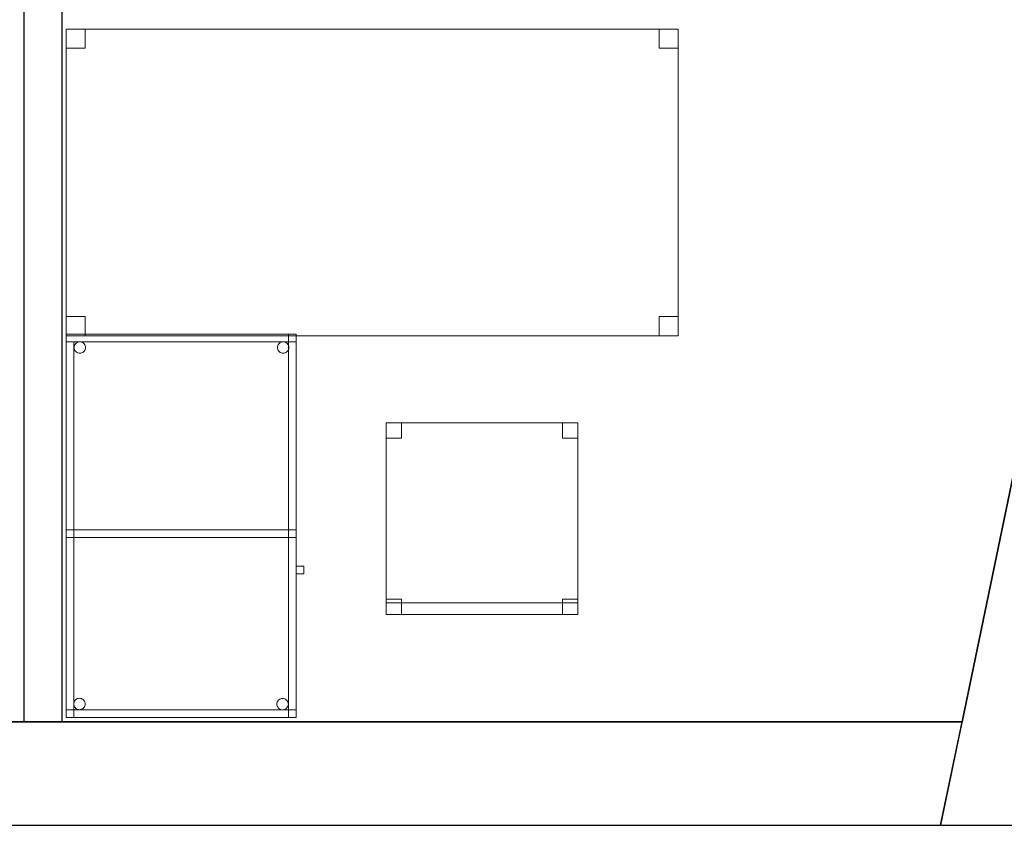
# Model space of a CAD drawing. Header units: metres. Extents: x 397.7 to 427.5, y 12.7 to 28.4.
# Tile 123 of 138: x 421.3 to 423.8, y 12.8 to 14.9. Entities that reach past the tile are written whole.
import ezdxf

# ---------------------------------------------------------------- set-up
doc = ezdxf.new("R2010")
doc.units = ezdxf.units.M
doc.layers.add('01_SUELOS', color=7, linetype='Continuous', lineweight=25, true_color=0x007f00)
for name, color, linetype, lineweight in [('02_MOBILIARIO', 7, 'Continuous', 18), ('A-DETL-____-MBND', 7, 'Continuous', 18), ('A-WALL-____-MCUT', 7, 'Continuous', 25), ('A-WALL-____-OTLN', 7, 'Continuous', 25)]:
    doc.layers.add(name, color=color, linetype=linetype, lineweight=lineweight)

# ---------------------------------------------------------------- blocks, each defined once
blk = doc.blocks.new('Family - Taula 100X60_P3-156332-06_CLI_AIGUA_P3')
at = {"layer": 'A-DETL-____-MBND', "color": 253, "true_color": 0xaaaaaa}
for p, q in [((0.6, 1), (0, 1)), ((0, 1), (0.6, 1)), ((0, 1), (0, 0)), ((0, 0), (0, 1)), ((0.6, 1), (0, 1)), ((0, 1), (0.6, 1)), ((0, 1), (0, 0)), ((0, 0), (0, 1)), ((0, 0.98), (0, 1)), ((0, 1), (0, 0.98)), ((0, 1), (0.6, 1)), ((0.6, 1), (0, 1)), ((0, 1), (0.58, 1)), ((0, 0), (0, 1)), ((0.58, 1), (0, 1)), ((0, 1), (0, 0)), ((0.6, 0.98), (0, 0.98)), ((0, 0.98), (0.6, 0.98)), ((0, 0.98), (0.02, 0.98)), ((0.02, 0.98), (0, 0.98)), ((0, 0), (0, 0.98)), ((0, 0.98), (0, 0)), ((0.02, 0.98), (0.02, 0)), ((0.02, 0), (0.02, 0.98)), ((0.0247, 0.9746), (0.0266, 0.9764)), ((0.0266, 0.9764), (0.0247, 0.9746)), ((0.0266, 0.9764), (0.0287, 0.9779)), ((0.0287, 0.9779), (0.0266, 0.9764)), ((0.0287, 0.9779), (0.0311, 0.979)), ((0.0311, 0.979), (0.0287, 0.9779)), ((0.0311, 0.979), (0.0336, 0.9797)), ((0.0336, 0.9797), (0.0311, 0.979)), ((0.0336, 0.9797), (0.0362, 0.9799)), ((0.0362, 0.9799), (0.0336, 0.9797)), ((0.0362, 0.9799), (0.0388, 0.9797)), ((0.0388, 0.9797), (0.0362, 0.9799)), ((0.0388, 0.9797), (0.0413, 0.979)), ((0.0413, 0.979), (0.0388, 0.9797)), ((0.0413, 0.979), (0.0436, 0.9779)), ((0.0436, 0.9779), (0.0413, 0.979)), ((0.0436, 0.9779), (0.0458, 0.9764)), ((0.0458, 0.9764), (0.0436, 0.9779)), ((0.0458, 0.9764), (0.0476, 0.9746)), ((0.0476, 0.9746), (0.0458, 0.9764)), ((0.5547, 0.9746), (0.5566, 0.9764)), ((0.5566, 0.9764), (0.5547, 0.9746)), ((0.5566, 0.9764), (0.5587, 0.9779)), ((0.5587, 0.9779), (0.5566, 0.9764)), ((0.5587, 0.9779), (0.5611, 0.979)), ((0.5611, 0.979), (0.5587, 0.9779)), ((0.5611, 0.979), (0.5636, 0.9797)), ((0.5636, 0.9797), (0.5611, 0.979)), ((0.5636, 0.9797), (0.5662, 0.9799)), ((0.5662, 0.9799), (0.5636, 0.9797)), ((0.5662, 0.9799), (0.5688, 0.9797)), ((0.5688, 0.9797), (0.5662, 0.9799)), ((0.5688, 0.9797), (0.5713, 0.979)), ((0.5713, 0.979), (0.5688, 0.9797)), ((0.5713, 0.979), (0.5736, 0.9779)), ((0.5736, 0.9779), (0.5713, 0.979)), ((0.5736, 0.9779), (0.5758, 0.9764)), ((0.5758, 0.9764), (0.5736, 0.9779)), ((0.5758, 0.9764), (0.5776, 0.9746)), ((0.5776, 0.9746), (0.5758, 0.9764)), ((0.58, 1), (0.58, 0)), ((0.58, 0), (0.58, 1)), ((0.6, 0), (0.6, 1)), ((0.6, 1), (0.6, 0)), ((0.6, 0), (0.6, 1)), ((0.6, 1), (0.6, 0)), ((0.6, 1), (0.6, 0.98)), ((0.6, 1), (0.6, 0.98)), ((0.0212, 0.965), (0.0215, 0.9676)), ((0.0215, 0.9676), (0.0212, 0.965)), ((0.0215, 0.9624), (0.0212, 0.965)), ((0.0212, 0.965), (0.0215, 0.9624)), ((0.0215, 0.9676), (0.0221, 0.9701)), ((0.0221, 0.9701), (0.0215, 0.9676)), ((0.0221, 0.9599), (0.0215, 0.9624)), ((0.0215, 0.9624), (0.0221, 0.9599)), ((0.0221, 0.9701), (0.0232, 0.9725)), ((0.0232, 0.9725), (0.0221, 0.9701)), ((0.0232, 0.9575), (0.0221, 0.9599)), ((0.0221, 0.9599), (0.0232, 0.9575)), ((0.0232, 0.9725), (0.0247, 0.9746)), ((0.0247, 0.9746), (0.0232, 0.9725)), ((0.0247, 0.9554), (0.0232, 0.9575)), ((0.0232, 0.9575), (0.0247, 0.9554)), ((0.0266, 0.9536), (0.0247, 0.9554)), ((0.0247, 0.9554), (0.0266, 0.9536)), ((0.0287, 0.9521), (0.0266, 0.9536)), ((0.0266, 0.9536), (0.0287, 0.9521)), ((0.0311, 0.951), (0.0287, 0.9521)), ((0.0287, 0.9521), (0.0311, 0.951)), ((0.0336, 0.9503), (0.0311, 0.951)), ((0.0311, 0.951), (0.0336, 0.9503)), ((0.0413, 0.951), (0.0388, 0.9503)), ((0.0388, 0.9503), (0.0413, 0.951)), ((0.0436, 0.9521), (0.0413, 0.951)), ((0.0413, 0.951), (0.0436, 0.9521)), ((0.0458, 0.9536), (0.0436, 0.9521)), ((0.0436, 0.9521), (0.0458, 0.9536)), ((0.0476, 0.9554), (0.0458, 0.9536)), ((0.0458, 0.9536), (0.0476, 0.9554)), ((0.0476, 0.9746), (0.0491, 0.9725)), ((0.0491, 0.9725), (0.0476, 0.9746)), ((0.0491, 0.9575), (0.0476, 0.9554)), ((0.0476, 0.9554), (0.0491, 0.9575)), ((0.0491, 0.9725), (0.0502, 0.9701)), ((0.0502, 0.9701), (0.0491, 0.9725)), ((0.0502, 0.9599), (0.0491, 0.9575)), ((0.0491, 0.9575), (0.0502, 0.9599)), ((0.0502, 0.9701), (0.0509, 0.9676)), ((0.0509, 0.9676), (0.0502, 0.9701)), ((0.0509, 0.9624), (0.0502, 0.9599)), ((0.0502, 0.9599), (0.0509, 0.9624)), ((0.0509, 0.9676), (0.0511, 0.965)), ((0.0511, 0.965), (0.0509, 0.9676)), ((0.0511, 0.965), (0.0509, 0.9624)), ((0.0509, 0.9624), (0.0511, 0.965)), ((0.5512, 0.965), (0.5515, 0.9676)), ((0.5515, 0.9676), (0.5512, 0.965)), ((0.5515, 0.9624), (0.5512, 0.965)), ((0.5512, 0.965), (0.5515, 0.9624)), ((0.5515, 0.9676), (0.5521, 0.9701)), ((0.5521, 0.9701), (0.5515, 0.9676)), ((0.5521, 0.9599), (0.5515, 0.9624)), ((0.5515, 0.9624), (0.5521, 0.9599)), ((0.5521, 0.9701), (0.5532, 0.9725)), ((0.5532, 0.9725), (0.5521, 0.9701)), ((0.5532, 0.9575), (0.5521, 0.9599)), ((0.5521, 0.9599), (0.5532, 0.9575)), ((0.5532, 0.9725), (0.5547, 0.9746)), ((0.5547, 0.9746), (0.5532, 0.9725)), ((0.5547, 0.9554), (0.5532, 0.9575)), ((0.5532, 0.9575), (0.5547, 0.9554)), ((0.5566, 0.9536), (0.5547, 0.9554)), ((0.5547, 0.9554), (0.5566, 0.9536)), ((0.5587, 0.9521), (0.5566, 0.9536)), ((0.5566, 0.9536), (0.5587, 0.9521)), ((0.5611, 0.951), (0.5587, 0.9521)), ((0.5587, 0.9521), (0.5611, 0.951)), ((0.5636, 0.9503), (0.5611, 0.951)), ((0.5611, 0.951), (0.5636, 0.9503)), ((0.5713, 0.951), (0.5688, 0.9503)), ((0.5688, 0.9503), (0.5713, 0.951)), ((0.5736, 0.9521), (0.5713, 0.951)), ((0.5713, 0.951), (0.5736, 0.9521)), ((0.5758, 0.9536), (0.5736, 0.9521)), ((0.5736, 0.9521), (0.5758, 0.9536)), ((0.5776, 0.9554), (0.5758, 0.9536)), ((0.5758, 0.9536), (0.5776, 0.9554)), ((0.5776, 0.9746), (0.5791, 0.9725)), ((0.5791, 0.9725), (0.5776, 0.9746)), ((0.5791, 0.9575), (0.5776, 0.9554)), ((0.5776, 0.9554), (0.5791, 0.9575)), ((0.5791, 0.9725), (0.5802, 0.9701)), ((0.5802, 0.9701), (0.5791, 0.9725)), ((0.5802, 0.9599), (0.5791, 0.9575)), ((0.5791, 0.9575), (0.5802, 0.9599)), ((0.5802, 0.9701), (0.5809, 0.9676)), ((0.5809, 0.9676), (0.5802, 0.9701)), ((0.5809, 0.9624), (0.5802, 0.9599)), ((0.5802, 0.9599), (0.5809, 0.9624)), ((0.5809, 0.9676), (0.5811, 0.965)), ((0.5811, 0.965), (0.5809, 0.9676)), ((0.5811, 0.965), (0.5809, 0.9624)), ((0.5809, 0.9624), (0.5811, 0.965)), ((0.0362, 0.9501), (0.0336, 0.9503)), ((0.0336, 0.9503), (0.0362, 0.9501)), ((0.0388, 0.9503), (0.0362, 0.9501)), ((0.0362, 0.9501), (0.0388, 0.9503)), ((0.5662, 0.9501), (0.5636, 0.9503)), ((0.5636, 0.9503), (0.5662, 0.9501)), ((0.5688, 0.9503), (0.5662, 0.9501)), ((0.5662, 0.9501), (0.5688, 0.9503)), ((0, 0.47), (0, 0.49)), ((0, 0.49), (0, 0.47)), ((0, 0.49), (0.58, 0.49)), ((0.58, 0.49), (0, 0.49)), ((0, 0.47), (0, 0.49)), ((0, 0.49), (0, 0.47)), ((0, 0.49), (0.6, 0.49)), ((0.6, 0.49), (0, 0.49)), ((0.58, 0.49), (0.58, 0.47)), ((0.58, 0.49), (0.58, 0.47)), ((0.58, 0.49), (0.6, 0.49)), ((0.6, 0.49), (0.58, 0.49)), ((0.58, 0), (0.58, 0.49)), ((0.58, 0.49), (0.58, 0)), ((0.6, 0.49), (0.6, 0)), ((0.6, 0), (0.6, 0.49)), ((0.6, 0.49), (0.6, 0.47)), ((0.6, 0.49), (0.6, 0.47)), ((0.58, 0.47), (0, 0.47)), ((0, 0.47), (0.58, 0.47)), ((0.6, 0.47), (0, 0.47)), ((0, 0.47), (0.6, 0.47)), ((0.6, 0.3744), (0.6, 0.3944)), ((0.6, 0.3944), (0.62, 0.3944)), ((0.62, 0.3944), (0.6, 0.3944)), ((0.6, 0.3944), (0.6, 0.3744)), ((0.62, 0.3944), (0.62, 0.3744)), ((0.62, 0.3744), (0.62, 0.3944)), ((0.62, 0.3744), (0.6, 0.3744)), ((0.6, 0.3744), (0.62, 0.3744)), ((0.02, 0.0353), (0.0203, 0.0379)), ((0.0203, 0.0379), (0.02, 0.0353)), ((0.0203, 0.0327), (0.02, 0.0353)), ((0.02, 0.0353), (0.0203, 0.0327)), ((0.0203, 0.0379), (0.0209, 0.0404)), ((0.0209, 0.0404), (0.0203, 0.0379)), ((0.0209, 0.0302), (0.0203, 0.0327)), ((0.0203, 0.0327), (0.0209, 0.0302)), ((0.0209, 0.0404), (0.022, 0.0428)), ((0.022, 0.0428), (0.0209, 0.0404)), ((0.022, 0.0278), (0.0209, 0.0302)), ((0.0209, 0.0302), (0.022, 0.0278)), ((0.022, 0.0428), (0.0235, 0.0449)), ((0.0235, 0.0449), (0.022, 0.0428)), ((0.0235, 0.0257), (0.022, 0.0278)), ((0.022, 0.0278), (0.0235, 0.0257)), ((0.0235, 0.0449), (0.0254, 0.0467)), ((0.0254, 0.0467), (0.0235, 0.0449)), ((0.0254, 0.0238), (0.0235, 0.0257)), ((0.0235, 0.0257), (0.0254, 0.0238)), ((0.0254, 0.0467), (0.0275, 0.0482)), ((0.0275, 0.0482), (0.0254, 0.0467)), ((0.0275, 0.0482), (0.0299, 0.0493)), ((0.0299, 0.0493), (0.0275, 0.0482)), ((0.0299, 0.0493), (0.0324, 0.05)), ((0.0324, 0.05), (0.0299, 0.0493)), ((0.0324, 0.05), (0.035, 0.0502)), ((0.035, 0.0502), (0.0324, 0.05)), ((0.035, 0.0502), (0.0376, 0.05)), ((0.0376, 0.05), (0.035, 0.0502)), ((0.0376, 0.05), (0.0401, 0.0493)), ((0.0401, 0.0493), (0.0376, 0.05)), ((0.0401, 0.0493), (0.0424, 0.0482)), ((0.0424, 0.0482), (0.0401, 0.0493)), ((0.0424, 0.0482), (0.0446, 0.0467)), ((0.0446, 0.0467), (0.0424, 0.0482)), ((0.0446, 0.0467), (0.0464, 0.0449)), ((0.0464, 0.0449), (0.0446, 0.0467)), ((0.0464, 0.0257), (0.0446, 0.0238)), ((0.0446, 0.0238), (0.0464, 0.0257)), ((0.0464, 0.0449), (0.0479, 0.0428)), ((0.0479, 0.0428), (0.0464, 0.0449)), ((0.0479, 0.0278), (0.0464, 0.0257)), ((0.0464, 0.0257), (0.0479, 0.0278)), ((0.0479, 0.0428), (0.049, 0.0404)), ((0.049, 0.0404), (0.0479, 0.0428)), ((0.049, 0.0302), (0.0479, 0.0278)), ((0.0479, 0.0278), (0.049, 0.0302)), ((0.049, 0.0404), (0.0497, 0.0379)), ((0.0497, 0.0379), (0.049, 0.0404)), ((0.0497, 0.0327), (0.049, 0.0302)), ((0.049, 0.0302), (0.0497, 0.0327)), ((0.0497, 0.0379), (0.0499, 0.0353)), ((0.0499, 0.0353), (0.0497, 0.0379)), ((0.0499, 0.0353), (0.0497, 0.0327)), ((0.0497, 0.0327), (0.0499, 0.0353)), ((0.5501, 0.035), (0.5503, 0.0375)), ((0.5503, 0.0375), (0.5501, 0.035)), ((0.5503, 0.0324), (0.5501, 0.035)), ((0.5501, 0.035), (0.5503, 0.0324)), ((0.5503, 0.0375), (0.551, 0.0401)), ((0.551, 0.0401), (0.5503, 0.0375)), ((0.551, 0.0298), (0.5503, 0.0324)), ((0.5503, 0.0324), (0.551, 0.0298)), ((0.551, 0.0401), (0.5521, 0.0424)), ((0.5521, 0.0424), (0.551, 0.0401)), ((0.5521, 0.0275), (0.551, 0.0298)), ((0.551, 0.0298), (0.5521, 0.0275)), ((0.5521, 0.0424), (0.5536, 0.0446)), ((0.5536, 0.0446), (0.5521, 0.0424)), ((0.5536, 0.0254), (0.5521, 0.0275)), ((0.5521, 0.0275), (0.5536, 0.0254)), ((0.5536, 0.0446), (0.5554, 0.0464)), ((0.5554, 0.0464), (0.5536, 0.0446)), ((0.5554, 0.0464), (0.5575, 0.0479)), ((0.5575, 0.0479), (0.5554, 0.0464)), ((0.5575, 0.0479), (0.5599, 0.049)), ((0.5599, 0.049), (0.5575, 0.0479)), ((0.5599, 0.049), (0.5624, 0.0497)), ((0.5624, 0.0497), (0.5599, 0.049)), ((0.5624, 0.0497), (0.565, 0.0499)), ((0.565, 0.0499), (0.5624, 0.0497)), ((0.565, 0.0499), (0.5676, 0.0497)), ((0.5676, 0.0497), (0.565, 0.0499)), ((0.5676, 0.0497), (0.5701, 0.049)), ((0.5701, 0.049), (0.5676, 0.0497)), ((0.5701, 0.049), (0.5725, 0.0479)), ((0.5725, 0.0479), (0.5701, 0.049)), ((0.5725, 0.0479), (0.5746, 0.0464)), ((0.5746, 0.0464), (0.5725, 0.0479)), ((0.5746, 0.0464), (0.5764, 0.0446)), ((0.5764, 0.0446), (0.5746, 0.0464)), ((0.5764, 0.0446), (0.5779, 0.0424)), ((0.5779, 0.0424), (0.5764, 0.0446)), ((0.5779, 0.0275), (0.5764, 0.0254)), ((0.5764, 0.0254), (0.5779, 0.0275)), ((0.5779, 0.0424), (0.579, 0.0401)), ((0.579, 0.0401), (0.5779, 0.0424)), ((0.579, 0.0298), (0.5779, 0.0275)), ((0.5779, 0.0275), (0.579, 0.0298)), ((0.579, 0.0401), (0.5797, 0.0375)), ((0.5797, 0.0375), (0.579, 0.0401)), ((0.5797, 0.0324), (0.579, 0.0298)), ((0.579, 0.0298), (0.5797, 0.0324)), ((0.5797, 0.0375), (0.5799, 0.035)), ((0.5799, 0.035), (0.5797, 0.0375)), ((0.5799, 0.035), (0.5797, 0.0324)), ((0.5797, 0.0324), (0.5799, 0.035)), ((0, 0), (0, 0.02)), ((0, 0.02), (0, 0)), ((0, 0.02), (0.6, 0.02)), ((0.6, 0.02), (0, 0.02)), ((0, 0), (0.6, 0)), ((0.6, 0), (0, 0)), ((0.6, 0), (0, 0)), ((0, 0), (0.6, 0)), ((0, 0), (0.6, 0)), ((0.6, 0), (0, 0)), ((0.02, 0), (0, 0)), ((0.0275, 0.0224), (0.0254, 0.0238)), ((0.0254, 0.0238), (0.0275, 0.0224)), ((0.0299, 0.0213), (0.0275, 0.0224)), ((0.0275, 0.0224), (0.0299, 0.0213)), ((0.0324, 0.0206), (0.0299, 0.0213)), ((0.0299, 0.0213), (0.0324, 0.0206)), ((0.035, 0.0204), (0.0324, 0.0206)), ((0.0324, 0.0206), (0.035, 0.0204)), ((0.0376, 0.0206), (0.035, 0.0204)), ((0.035, 0.0204), (0.0376, 0.0206)), ((0.0401, 0.0213), (0.0376, 0.0206)), ((0.0376, 0.0206), (0.0401, 0.0213)), ((0.0424, 0.0224), (0.0401, 0.0213)), ((0.0401, 0.0213), (0.0424, 0.0224)), ((0.0446, 0.0238), (0.0424, 0.0224)), ((0.0424, 0.0224), (0.0446, 0.0238)), ((0.5554, 0.0235), (0.5536, 0.0254)), ((0.5536, 0.0254), (0.5554, 0.0235)), ((0.5575, 0.022), (0.5554, 0.0235)), ((0.5554, 0.0235), (0.5575, 0.022)), ((0.5599, 0.0209), (0.5575, 0.022)), ((0.5575, 0.022), (0.5599, 0.0209)), ((0.5624, 0.0202), (0.5599, 0.0209)), ((0.5599, 0.0209), (0.5624, 0.0202)), ((0.565, 0.02), (0.5624, 0.0202)), ((0.5624, 0.0202), (0.565, 0.02)), ((0.5676, 0.0202), (0.565, 0.02)), ((0.565, 0.02), (0.5676, 0.0202)), ((0.5701, 0.0209), (0.5676, 0.0202)), ((0.5676, 0.0202), (0.5701, 0.0209)), ((0.5725, 0.022), (0.5701, 0.0209)), ((0.5701, 0.0209), (0.5725, 0.022)), ((0.5746, 0.0235), (0.5725, 0.022)), ((0.5725, 0.022), (0.5746, 0.0235)), ((0.5764, 0.0254), (0.5746, 0.0235)), ((0.5746, 0.0235), (0.5764, 0.0254)), ((0.6, 0), (0.58, 0)), ((0.6, 0.02), (0.6, 0)), ((0.6, 0.02), (0.6, 0)), ((0.02, 0), (0, 0)), ((0.58, 0), (0, 0)), ((0, 0), (0.58, 0)), ((0.6, 0), (0.58, 0))]:
    blk.add_line(p, q, dxfattribs=at)
blk = doc.blocks.new('Family - Paviment P3-156431-06_CLI_AIGUA_P3')
at = {"layer": '01_SUELOS', "color": 9, "true_color": 0xaad4aa}
for p, q in [((25.4182, 0), (28.518, 14.9576)), ((28.518, 14.9576), (25.4182, 0)), ((0, 0), (25.4182, 0)), ((25.4182, 0), (0, 0))]:
    blk.add_line(p, q, dxfattribs=at)
blk = doc.blocks.new('Family - Taula 160X80_P3-156458-06_CLI_AIGUA_P3')
at = {"layer": 'A-DETL-____-MBND', "color": 253, "true_color": 0xaaaaaa}
for p, q in [((0, 0.7501), (0, 0.8001)), ((0, 0.8001), (0.05, 0.8001)), ((0.05, 0.8001), (0, 0.8001)), ((0, 0.8001), (0, 0.7501)), ((0, 0), (0, 0.8001)), ((0, 0.8001), (1.5969, 0.8001)), ((1.5969, 0.8001), (0, 0.8001)), ((0, 0.8001), (0, 0)), ((0.05, 0.8001), (0.05, 0.7501)), ((0.05, 0.7501), (0.05, 0.8001)), ((1.5469, 0.7501), (1.5469, 0.8001)), ((1.5469, 0.8001), (1.5969, 0.8001)), ((1.5969, 0.8001), (1.5469, 0.8001)), ((1.5469, 0.8001), (1.5469, 0.7501)), ((1.5969, 0.8001), (1.5969, 0.7501)), ((1.5969, 0.7501), (1.5969, 0.8001)), ((1.5969, 0.8001), (1.5969, 0)), ((1.5969, 0), (1.5969, 0.8001)), ((0.05, 0.7501), (0, 0.7501)), ((0, 0.7501), (0.05, 0.7501)), ((1.5969, 0.7501), (1.5469, 0.7501)), ((1.5469, 0.7501), (1.5969, 0.7501)), ((0, 0), (0, 0.05)), ((0, 0.05), (0.05, 0.05)), ((0.05, 0.05), (0, 0.05)), ((0, 0.05), (0, 0)), ((0.05, 0.05), (0.05, 0)), ((0.05, 0), (0.05, 0.05)), ((1.5469, 0), (1.5469, 0.05)), ((1.5469, 0.05), (1.5969, 0.05)), ((1.5969, 0.05), (1.5469, 0.05)), ((1.5469, 0.05), (1.5469, 0)), ((1.5969, 0.05), (1.5969, 0)), ((1.5969, 0), (1.5969, 0.05)), ((0.05, 0), (0, 0)), ((0, 0), (0.05, 0)), ((1.5969, 0), (0, 0)), ((0, 0), (1.5969, 0)), ((1.5969, 0), (1.5469, 0)), ((1.5469, 0), (1.5969, 0))]:
    blk.add_line(p, q, dxfattribs=at)
blk = doc.blocks.new('Family - Façana sur-est P3-156497-06_CLI_AIGUA_P3')
at = {"layer": 'A-WALL-____-MCUT', "color": 253, "true_color": 0xaaaaaa}
for p, q in [((1.7017, 0.62), (-0.1285, 0.62)), ((-0.1285, 0.62), (0, 0))]:
    blk.add_line(p, q, dxfattribs=at)
at = {"layer": 'A-WALL-____-OTLN', "color": 253, "true_color": 0xaaaaaa}
for p, q in [((15.5861, 0.62), (-0.1285, 0.62)), ((-0.1285, 0.62), (0, 0))]:
    blk.add_line(p, q, dxfattribs=at)
blk = doc.blocks.new('Family - Mampara P3-156562-06_CLI_AIGUA_P3')
at = {"layer": 'A-WALL-____-MCUT', "color": 253, "true_color": 0xaaaaaa}
for p, q in [((10.9988, 0.1), (8.1349, 0.1)), ((10.9988, 0), (10.9988, 0.1)), ((8.1349, 0), (10.9988, 0))]:
    blk.add_line(p, q, dxfattribs=at)
at = {"layer": 'A-WALL-____-OTLN', "color": 253, "true_color": 0xaaaaaa}
for p, q in [((10.9988, 0.1), (0, 0.1)), ((10.9988, 0), (10.9988, 0.1)), ((0, 0), (10.9988, 0))]:
    blk.add_line(p, q, dxfattribs=at)
at = {"layer": 'A-WALL-____-OTLN', "color": 253, "lineweight": 18, "true_color": 0xaaaaaa}
blk.add_line((0, 0), (10.9988, 0), dxfattribs=at)
blk = doc.blocks.new('Family - Mur P3-156572-06_CLI_AIGUA_P3')
at = {"layer": 'A-WALL-____-MCUT', "color": 253, "true_color": 0xaaaaaa}
for p, q in [((25.4717, 0.27), (0.0535, 0.27)), ((25.4157, 0), (25.4717, 0.27)), ((0, 0), (25.4157, 0))]:
    blk.add_line(p, q, dxfattribs=at)
at = {"layer": 'A-WALL-____-OTLN', "color": 253, "true_color": 0xaaaaaa}
for p, q in [((25.4717, 0.27), (0.0535, 0.27)), ((25.4157, 0), (25.4717, 0.27)), ((0, 0), (25.4157, 0))]:
    blk.add_line(p, q, dxfattribs=at)
at = {"layer": 'A-WALL-____-OTLN', "color": 253, "lineweight": 18, "true_color": 0xaaaaaa}
blk.add_line((0, 0), (25.4157, 0), dxfattribs=at)
blk = doc.blocks.new('Family - Cadira d_Oficina_P3-156673-06_CLI_AIGUA_P3')
at = {"layer": 'A-DETL-____-MBND', "color": 253, "true_color": 0xaaaaaa}
for p, q in [((0, 0.5), (0.5, 0.5)), ((0, 0), (0, 0.5)), ((0.5, 0.5), (0, 0.5)), ((0, 0.5), (0, 0)), ((0, 0.46), (0, 0.5)), ((0, 0.5), (0.04, 0.5)), ((0.04, 0.5), (0, 0.5)), ((0, 0.5), (0, 0.46)), ((0.04, 0.5), (0.04, 0.46)), ((0.04, 0.46), (0.04, 0.5)), ((0.46, 0.46), (0.46, 0.5)), ((0.46, 0.5), (0.5, 0.5)), ((0.5, 0.5), (0.46, 0.5)), ((0.46, 0.5), (0.46, 0.46)), ((0.5, 0.5), (0.5, 0)), ((0.5, 0), (0.5, 0.5)), ((0.5, 0.5), (0.5, 0.46)), ((0.5, 0.46), (0.5, 0.5)), ((0.04, 0.46), (0, 0.46)), ((0, 0.46), (0.04, 0.46)), ((0.5, 0.46), (0.46, 0.46)), ((0.46, 0.46), (0.5, 0.46)), ((0, 0), (0, 0.04)), ((0, 0.04), (0.04, 0.04)), ((0.04, 0.04), (0, 0.04)), ((0, 0.04), (0, 0)), ((0, 0), (0, 0.03)), ((0, 0.03), (0.5, 0.03)), ((0.5, 0.03), (0, 0.03)), ((0, 0.03), (0, 0)), ((0.04, 0.04), (0.04, 0)), ((0.04, 0), (0.04, 0.04)), ((0.46, 0), (0.46, 0.04)), ((0.46, 0.04), (0.5, 0.04)), ((0.5, 0.04), (0.46, 0.04)), ((0.46, 0.04), (0.46, 0)), ((0.5, 0.04), (0.5, 0)), ((0.5, 0), (0.5, 0.04)), ((0.5, 0.03), (0.5, 0)), ((0.5, 0), (0.5, 0.03)), ((0.5, 0), (0, 0)), ((0, 0), (0.5, 0)), ((0.5, 0), (0, 0)), ((0, 0), (0.5, 0)), ((0.04, 0), (0, 0)), ((0, 0), (0.04, 0)), ((0.5, 0), (0.46, 0)), ((0.46, 0), (0.5, 0))]:
    blk.add_line(p, q, dxfattribs=at)
blk = doc.blocks.new('LONDR55-XX_ZZ-ARQ-CAA-M3D-Londres55_ifc-1-06_CLI_AIGUA_P3')
at = {"layer": '01_SUELOS', "color": 253, "lineweight": 18, "true_color": 0xaaaaaa}
blk.add_blockref('Family - Paviment P3-156431-06_CLI_AIGUA_P3', (398.2952, 13.1106), dxfattribs=at)
at = {"layer": '02_MOBILIARIO', "color": 253, "lineweight": 18, "true_color": 0xaaaaaa}
for name, p in [('Family - Taula 160X80_P3-156458-06_CLI_AIGUA_P3', (421.3761, 14.1178)), ('Family - Taula 100X60_P3-156332-06_CLI_AIGUA_P3', (421.3761, 13.1218)), ('Family - Cadira d_Oficina_P3-156673-06_CLI_AIGUA_P3', (422.211, 13.3908))]:
    blk.add_blockref(name, p, dxfattribs=at)
at = {"layer": 'A-WALL-____-OTLN', "color": 253, "lineweight": 18, "true_color": 0xaaaaaa}
for name, p, rotation in [('Family - Façana sur-est P3-156497-06_CLI_AIGUA_P3', (424.2907, 12.8406), 78.29179146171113), ('Family - Mampara P3-156562-06_CLI_AIGUA_P3', (421.2659, 24.1095), 270)]:
    blk.add_blockref(name, p, dxfattribs=dict(at, rotation=rotation))
blk.add_blockref('Family - Mur P3-156572-06_CLI_AIGUA_P3', (398.2417, 12.8406), dxfattribs=at)

msp = doc.modelspace()

# ---------------------------------------------------------------- block references
at = {"lineweight": 5}
msp.add_blockref('LONDR55-XX_ZZ-ARQ-CAA-M3D-Londres55_ifc-1-06_CLI_AIGUA_P3', (0, 0), dxfattribs=at)

doc.saveas('drawing.dxf')
